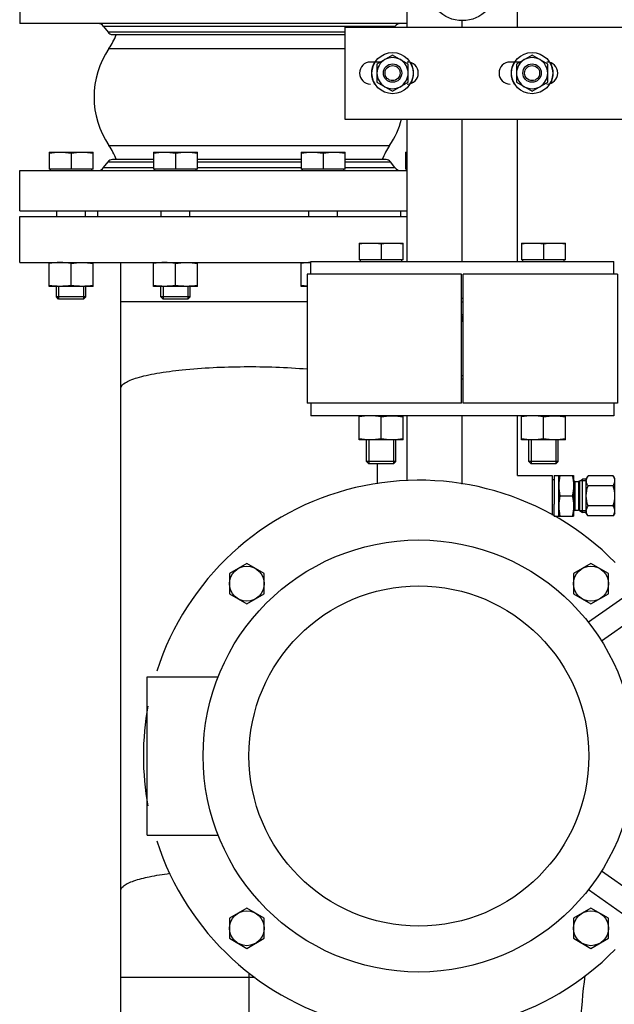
# Model space of a CAD drawing. Header units: millimetres. Extents: x 0 to 1189, y 0 to 841.
# Tile 65 of 173: x 455 to 468, y 562 to 584. Entities that reach past the tile are written whole.
import ezdxf

# ---------------------------------------------------------------- set-up
doc = ezdxf.new("R2010")
doc.units = ezdxf.units.MM
doc.header["$LTSCALE"] = 65.395
doc.linetypes.add('CENTER', pattern=[0.6, 0.375, -0.075, 0.075, -0.075])
for name, color, linetype in [('1707_125001_01_PBL112', 7, 'CONTINUOUS'), ('1907_153200_81_ABL132', 7, 'CONTINUOUS'), ('1907_153200_81_T1_PBL159', 7, 'CONTINUOUS'), ('1907_153200_82_ABL43', 7, 'CONTINUOUS'), ('1907_153200_82_T1_PBL44', 7, 'CONTINUOUS'), ('1907_843312_02_PBL73', 7, 'CONTINUOUS'), ('32007_153200_01_ABL71', 7, 'CONTINUOUS'), ('32007_153200_01_T1_PBL88', 7, 'CONTINUOUS'), ('32007_153701_01_PBL136', 7, 'CONTINUOUS'), ('6M32E_GENSET_VERROHRUNG_ABL14', 7, 'CONTINUOUS'), ('B-03-25X22-57X1_5-N6000_PBL172', 7, 'CONTINUOUS'), ('B-05-38X28-60X2_5-N6000_PBL1881', 7, 'CONTINUOUS'), ('D3870-A2-L-10_PBL105', 7, 'CONTINUOUS'), ('D3901-S10A-G3_8_PBL174', 7, 'CONTINUOUS'), ('D6796-10_PBL1883', 7, 'CONTINUOUS'), ('D6796-10_PBL1885', 7, 'CONTINUOUS'), ('D7603-A17X21_PBL175', 7, 'CONTINUOUS'), ('D931_1-M10X100_PBL1884', 7, 'CONTINUOUS'), ('D931_1-M10X100_PBL1886', 7, 'CONTINUOUS'), ('D931_1-M16X110_PBL104', 7, 'CONTINUOUS'), ('D931_1-M16X110_PBL164', 7, 'CONTINUOUS'), ('D931_1-M16X70_PBL127', 7, 'CONTINUOUS'), ('D931_1-M16X70_PBL158', 7, 'CONTINUOUS'), ('D931_1-M16X70_PBL80', 7, 'CONTINUOUS'), ('D931_1-M16X70_PBL91', 7, 'CONTINUOUS'), ('D934-M10_PBL151', 7, 'CONTINUOUS'), ('D934-M10_PBL163', 7, 'CONTINUOUS'), ('D934-M16_PBL130', 7, 'CONTINUOUS'), ('D934-M16_PBL143', 7, 'CONTINUOUS'), ('D934-M16_PBL165', 7, 'CONTINUOUS'), ('D934-M16_PBL82', 7, 'CONTINUOUS'), ('D934-M16_PBL93', 7, 'CONTINUOUS'), ('E1514-IBC_DN50PN40X2_PBL311', 7, 'CONTINUOUS'), ('E1514-IBC_DN50PN40X2_PBL312', 7, 'CONTINUOUS'), ('EN1092-1-01A-DN50-PN16-61_5_PBL133', 7, 'CONTINUOUS'), ('EN1092-1-01A-DN50-PN16-61_5_PBL134', 7, 'CONTINUOUS'), ('ERV_GS125_16_ABL68', 7, 'CONTINUOUS'), ('ERV_GS125_16_T1__PBL69', 7, 'CONTINUOUS'), ('ERV_GS125_16_T1__PBL74', 7, 'CONTINUOUS'), ('ERV_GS125_16_T2__PBL87', 7, 'CONTINUOUS'), ('GESTRA_RK_41_PN16_DN50_PBL162', 7, 'CONTINUOUS'), ('LAUTERBACH_SP_RING_2_0165_70_PBL131', 7, 'CONTINUOUS'), ('new_view_2_VBL0', 7, 'CONTINUOUS'), ('PUMPENAGGRR45_125_160_FL-Z-DB50_PBL90', 7, 'CONTINUOUS'), ('RKD3000-60_PBL144', 7, 'CONTINUOUS')]:
    doc.layers.add(name, color=color, linetype=linetype)

# ---------------------------------------------------------------- blocks, each defined once
blk = doc.blocks.new('1907_153200_82_T1_PBL44', base_point=(452.495, 590.746))
at = {"layer": '1907_153200_82_T1_PBL44', "color": 7, "linetype": 'Continuous'}
for p, q in [((463.378, 583.561), (463.378, 589.663)), ((465.778, 583.561), (465.778, 589.663)), ((463.378, 578.463), (463.378, 581.561)), ((465.778, 578.463), (465.778, 581.561))]:
    blk.add_line(p, q, dxfattribs=at)
at = {"layer": '1907_153200_82_T1_PBL44', "color": 2, "linetype": 'CENTER'}
for p, q in [((464.578, 583.561), (464.578, 583.711)), ((464.578, 578.463), (464.578, 581.561))]:
    blk.add_line(p, q, dxfattribs=at)
blk = doc.blocks.new('EN1092-1-01A-DN50-PN16-61_5_PBL134', base_point=(464.578, 578.063))
at = {"layer": 'EN1092-1-01A-DN50-PN16-61_5_PBL134', "color": 7, "linetype": 'Continuous'}
for p, q in [((461.278, 578.183), (461.278, 578.463)), ((461.278, 578.463), (467.878, 578.463)), ((467.878, 578.183), (467.878, 578.463)), ((464.559, 577.663), (464.598, 577.663))]:
    blk.add_line(p, q, dxfattribs=at)
blk = doc.blocks.new('B-05-38X28-60X2_5-N6000_PBL1881', base_point=(464.578, 584.463))
at = {"layer": 'B-05-38X28-60X2_5-N6000_PBL1881', "color": 7, "linetype": 'Continuous'}
blk.add_circle((464.578, 584.463), 0.76, dxfattribs=at)
blk = doc.blocks.new('1907_153200_82_ABL43', base_point=(453.545, 592.563))
at = {"layer": '1907_153200_82_T1_PBL44'}
blk.add_blockref('1907_153200_82_T1_PBL44', (452.495, 590.746), dxfattribs=at)
at = {"layer": 'B-05-38X28-60X2_5-N6000_PBL1881'}
blk.add_blockref('B-05-38X28-60X2_5-N6000_PBL1881', (464.578, 584.463), dxfattribs=at)
at = {"layer": 'EN1092-1-01A-DN50-PN16-61_5_PBL134'}
blk.add_blockref('EN1092-1-01A-DN50-PN16-61_5_PBL134', (464.578, 578.063), dxfattribs=at)
blk = doc.blocks.new('ERV_GS125_16_T1__PBL69', base_point=(459.158, 583.961))
at = {"layer": 'ERV_GS125_16_T1__PBL69', "color": 7, "linetype": 'Continuous'}
for p, q in [((454.938, 584.521), (454.938, 583.641)), ((463.378, 584.521), (454.938, 584.521)), ((463.378, 583.641), (454.938, 583.641)), ((456.766, 583.577), (456.862, 583.449)), ((463.11, 583.577), (463.098, 583.561)), ((456.958, 583.401), (462.018, 583.401))]:
    blk.add_line(p, q, dxfattribs=at)
at = {"layer": 'ERV_GS125_16_T1__PBL69', "color": 9, "linetype": 'Continuous'}
for p, q in [((463.11, 583.577), (456.766, 583.577)), ((462.018, 583.449), (456.862, 583.449))]:
    blk.add_line(p, q, dxfattribs=at)
at = {"layer": 'ERV_GS125_16_T1__PBL69', "color": 7, "linetype": 'Continuous'}
for centre, radius, start, end in [((456.638, 583.481), 0.16, 36.8699, 90), ((463.238, 583.481), 0.16, 90, 143.1301), ((456.958, 583.521), 0.12, 216.8699, 270)]:
    blk.add_arc(centre, radius, start, end, dxfattribs=at)
blk = doc.blocks.new('ERV_GS125_16_T1__PBL74', base_point=(459.158, 580.121))
at = {"layer": 'ERV_GS125_16_T1__PBL74', "color": 7, "linetype": 'Continuous'}
for p, q in [((456.766, 580.505), (456.862, 580.633)), ((457.851, 580.681), (456.958, 580.681)), ((461.065, 580.681), (458.811, 580.681)), ((462.918, 580.681), (462.025, 580.681)), ((463.11, 580.505), (463.014, 580.633)), ((454.938, 579.561), (454.938, 580.441)), ((454.938, 580.441), (463.378, 580.441)), ((454.938, 579.561), (463.378, 579.561))]:
    blk.add_line(p, q, dxfattribs=at)
at = {"layer": 'ERV_GS125_16_T1__PBL74', "color": 9, "linetype": 'Continuous'}
for p, q in [((456.862, 580.633), (457.851, 580.633)), ((458.811, 580.633), (461.065, 580.633)), ((462.025, 580.633), (463.014, 580.633)), ((456.766, 580.505), (457.851, 580.505)), ((458.811, 580.505), (461.065, 580.505)), ((462.025, 580.505), (463.11, 580.505))]:
    blk.add_line(p, q, dxfattribs=at)
at = {"layer": 'ERV_GS125_16_T1__PBL74', "color": 7, "linetype": 'Continuous'}
for centre, radius, start, end in [((456.958, 580.561), 0.12, 90, 143.1301), ((462.918, 580.561), 0.12, 36.8699, 90), ((456.638, 580.601), 0.16, 270, 323.1301), ((463.238, 580.601), 0.16, 216.8699, 270)]:
    blk.add_arc(centre, radius, start, end, dxfattribs=at)
blk = doc.blocks.new('ERV_GS125_16_T2__PBL87', base_point=(459.978, 581.418))
at = {"layer": 'ERV_GS125_16_T2__PBL87', "color": 9, "linetype": 'Continuous'}
for p, q in [((456.882, 583.096), (462.018, 583.096)), ((456.882, 580.985), (462.994, 580.985))]:
    blk.add_line(p, q, dxfattribs=at)
at = {"layer": 'ERV_GS125_16_T2__PBL87', "color": 7, "linetype": 'Continuous'}
for p, q in [((456.638, 579.441), (456.638, 579.561)), ((463.238, 579.441), (463.238, 579.561))]:
    blk.add_line(p, q, dxfattribs=at)
for centre, radius, start, end in [((455.558, 583.994), 1.6, 325.8516, 337.9959), ((458.438, 582.041), 1.88, 145.8516, 214.1484), ((461.438, 582.041), 1.88, 325.8516, 345.1525), ((455.558, 580.087), 1.6, 22.0041, 34.1484), ((464.318, 580.087), 1.6, 145.8516, 157.9959)]:
    blk.add_arc(centre, radius, start, end, dxfattribs=at)
blk = doc.blocks.new('ERV_GS125_16_ABL68', base_point=(459.158, 581.981))
at = {"layer": 'ERV_GS125_16_T1__PBL69'}
blk.add_blockref('ERV_GS125_16_T1__PBL69', (459.158, 583.961), dxfattribs=at)
at = {"layer": 'ERV_GS125_16_T1__PBL74'}
blk.add_blockref('ERV_GS125_16_T1__PBL74', (459.158, 580.121), dxfattribs=at)
at = {"layer": 'ERV_GS125_16_T2__PBL87'}
blk.add_blockref('ERV_GS125_16_T2__PBL87', (459.978, 581.418), dxfattribs=at)
blk = doc.blocks.new('1907_843312_02_PBL73', base_point=(459.158, 578.941))
at = {"layer": '1907_843312_02_PBL73', "color": 7, "linetype": 'Continuous'}
for p, q in [((454.938, 578.441), (454.938, 579.441)), ((454.938, 579.441), (463.378, 579.441)), ((454.938, 578.441), (461.278, 578.441))]:
    blk.add_line(p, q, dxfattribs=at)
blk = doc.blocks.new('32007_153200_01_T1_PBL88', base_point=(459.938, 563.881))
at = {"layer": '32007_153200_01_T1_PBL88', "color": 7, "linetype": 'Continuous'}
for p, q in [((457.144, 559.961), (457.144, 578.441)), ((462.732, 573.627), (462.732, 574.063))]:
    blk.add_line(p, q, dxfattribs=at)
at = {"layer": '32007_153200_01_T1_PBL88', "color": 9, "linetype": 'Continuous'}
for p, q in [((457.144, 577.593), (461.198, 577.593)), ((457.144, 562.888), (460.063, 562.888))]:
    blk.add_line(p, q, dxfattribs=at)
at = {"layer": '32007_153200_01_T1_PBL88', "color": 2, "linetype": 'CENTER'}
blk.add_line((459.938, 559.961), (459.938, 562.976), dxfattribs=at)
at = {"layer": '32007_153200_01_T1_PBL88', "color": 9, "linetype": 'Continuous'}
for points, knots in [([(457.144, 575.702), (457.144, 575.752), (457.228, 575.826), (457.355, 575.885), (457.511, 575.939), (457.703, 575.988), (458.028, 576.052), (458.737, 576.143), (459.833, 576.192), (460.743, 576.163), (461.201, 576.124)], [0, 0, 0, 0, 0.035976, 0.06612, 0.105304, 0.15333, 0.209651, 0.343909, 0.668552, 1, 1, 1, 1]), ([(457.144, 564.779), (457.144, 564.822), (457.207, 564.887), (457.31, 564.942), (457.491, 565.014), (457.793, 565.088), (458.057, 565.13), (458.207, 565.15)], [0, 0, 0, 0, 0.109669, 0.197143, 0.309824, 0.609754, 1, 1, 1, 1])]:
    blk.add_open_spline(points, degree=3, knots=knots, dxfattribs=at)
blk = doc.blocks.new('32007_153200_01_ABL71', base_point=(459.158, 563.941))
at = {"layer": '1907_843312_02_PBL73'}
blk.add_blockref('1907_843312_02_PBL73', (459.158, 578.941), dxfattribs=at)
at = {"layer": '32007_153200_01_T1_PBL88'}
blk.add_blockref('32007_153200_01_T1_PBL88', (459.938, 563.881), dxfattribs=at)
blk = doc.blocks.new('D931_1-M16X70_PBL80', base_point=(456.058, 579.241))
at = {"layer": 'D931_1-M16X70_PBL80', "color": 7, "linetype": 'Continuous'}
for p, q in [((455.578, 580.841), (455.578, 580.473)), ((455.578, 580.841), (456.537, 580.841)), ((455.578, 580.841), (455.578, 580.841)), ((456.058, 580.821), (456.058, 580.473)), ((456.538, 580.841), (456.537, 580.841)), ((456.538, 580.473), (456.538, 580.841)), ((456.538, 580.473), (455.578, 580.473)), ((455.608, 580.441), (455.608, 580.473)), ((456.508, 580.441), (456.508, 580.473)), ((455.746, 579.441), (455.746, 579.561)), ((456.37, 579.441), (456.37, 579.561)), ((455.738, 577.69), (455.738, 577.921)), ((456.378, 577.69), (456.378, 577.921)), ((455.787, 577.641), (455.738, 577.69)), ((456.378, 577.69), (455.738, 577.69)), ((456.329, 577.641), (455.787, 577.641)), ((456.329, 577.641), (456.378, 577.69))]:
    blk.add_line(p, q, dxfattribs=at)
at = {"layer": 'D931_1-M16X70_PBL80', "color": 2, "linetype": 'Continuous'}
for p, q in [((455.787, 577.921), (455.787, 577.641)), ((456.329, 577.921), (456.329, 577.641))]:
    blk.add_line(p, q, dxfattribs=at)
at = {"layer": 'D931_1-M16X70_PBL80', "color": 7, "linetype": 'Continuous'}
for points in [[(455.578, 580.821), (455.657, 580.833), (455.818, 580.848), (455.979, 580.833), (456.058, 580.821)], [(456.058, 580.821), (456.137, 580.833), (456.298, 580.848), (456.459, 580.833), (456.538, 580.821)]]:
    blk.add_open_spline(points, degree=3, dxfattribs=at)
blk = doc.blocks.new('D934-M16_PBL82', base_point=(456.058, 578.181))
at = {"layer": 'D934-M16_PBL82', "color": 7, "linetype": 'Continuous'}
for p, q in [((455.578, 577.921), (455.578, 578.441)), ((456.538, 577.921), (456.538, 578.441)), ((456.058, 577.941), (456.058, 578.421)), ((455.578, 577.921), (455.578, 577.921)), ((456.537, 577.921), (455.578, 577.921)), ((456.538, 577.921), (456.537, 577.921))]:
    blk.add_line(p, q, dxfattribs=at)
for points in [[(456.058, 578.421), (455.979, 578.433), (455.818, 578.448), (455.657, 578.433), (455.578, 578.421)], [(456.058, 578.421), (456.137, 578.433), (456.298, 578.448), (456.459, 578.433), (456.538, 578.421)], [(456.058, 577.941), (455.979, 577.928), (455.818, 577.913), (455.657, 577.928), (455.578, 577.941)], [(456.538, 577.941), (456.459, 577.928), (456.298, 577.913), (456.137, 577.928), (456.058, 577.941)]]:
    blk.add_open_spline(points, degree=3, dxfattribs=at)
blk = doc.blocks.new('PUMPENAGGRR45_125_160_FL-Z-DB50_PBL90', base_point=(463.632, 567.203))
at = {"layer": 'PUMPENAGGRR45_125_160_FL-Z-DB50_PBL90', "color": 7, "linetype": 'Continuous'}
for p, q in [((468.312, 572.703), (468.312, 571.303)), ((468.912, 572.703), (468.312, 572.703)), ((459.885, 571.89), (459.505, 571.67)), ((460.265, 571.67), (459.885, 571.89)), ((467.38, 571.89), (467, 571.67)), ((467.76, 571.67), (467.38, 571.89)), ((459.505, 571.67), (459.505, 571.232)), ((460.265, 571.232), (460.265, 571.67)), ((467, 571.67), (467, 571.232)), ((467.76, 571.232), (467.76, 571.67)), ((459.505, 571.232), (459.885, 571.012)), ((459.885, 571.012), (460.265, 571.232)), ((467, 571.232), (467.38, 571.012)), ((468.312, 571.303), (467.324, 570.612)), ((467.38, 571.012), (467.76, 571.232)), ((467.608, 570.21), (468.312, 570.703)), ((468.312, 570.703), (468.912, 570.703)), ((457.712, 565.983), (457.712, 569.423)), ((457.712, 569.423), (459.258, 569.423)), ((457.712, 565.983), (459.258, 565.983)), ((468.312, 564.703), (467.608, 565.197)), ((467.324, 564.795), (468.312, 564.103)), ((468.312, 564.703), (468.912, 564.703)), ((459.885, 564.394), (459.505, 564.175)), ((460.265, 564.175), (459.885, 564.394)), ((467.38, 564.394), (467, 564.175)), ((467.76, 564.175), (467.38, 564.394)), ((459.505, 564.175), (459.505, 563.736)), ((460.265, 563.736), (460.265, 564.175)), ((467, 564.175), (467, 563.736)), ((467.76, 563.736), (467.76, 564.175)), ((468.312, 562.703), (468.312, 564.103)), ((459.505, 563.736), (459.885, 563.517)), ((459.885, 563.517), (460.265, 563.736)), ((467, 563.736), (467.38, 563.517)), ((467.38, 563.517), (467.76, 563.736)), ((468.912, 562.703), (468.312, 562.703))]:
    blk.add_line(p, q, dxfattribs=at)
for centre, radius in [((463.632, 567.703), 4.7), ((459.885, 571.451), 0.38), ((467.38, 571.451), 0.38), ((463.632, 567.703), 3.7), ((459.885, 563.956), 0.38), ((467.38, 563.956), 0.38)]:
    blk.add_circle(centre, radius, dxfattribs=at)
for start, end in [(44.6083, 162.0522), (39.576, 41.0653), (169.5565, 190.4429), (197.9475, 315.3919), (328.9162, 330.6882), (318.9349, 320.4243)]:
    blk.add_arc((463.632, 567.703), 6, start, end, dxfattribs=at)
blk = doc.blocks.new('D931_1-M16X70_PBL91', base_point=(458.331, 579.241))
at = {"layer": 'D931_1-M16X70_PBL91', "color": 7, "linetype": 'Continuous'}
for p, q in [((457.851, 580.841), (457.851, 580.473)), ((457.851, 580.841), (458.81, 580.841)), ((457.851, 580.841), (457.851, 580.841)), ((458.331, 580.821), (458.331, 580.473)), ((458.811, 580.841), (458.81, 580.841)), ((458.811, 580.473), (458.811, 580.841)), ((458.811, 580.473), (457.851, 580.473)), ((457.881, 580.441), (457.881, 580.473)), ((458.781, 580.441), (458.781, 580.473)), ((458.019, 579.441), (458.019, 579.561)), ((458.643, 579.441), (458.643, 579.561)), ((458.011, 577.69), (458.011, 577.921)), ((458.651, 577.69), (458.651, 577.921)), ((458.06, 577.641), (458.011, 577.69)), ((458.651, 577.69), (458.011, 577.69)), ((458.602, 577.641), (458.06, 577.641)), ((458.602, 577.641), (458.651, 577.69))]:
    blk.add_line(p, q, dxfattribs=at)
at = {"layer": 'D931_1-M16X70_PBL91', "color": 2, "linetype": 'Continuous'}
for p, q in [((458.06, 577.921), (458.06, 577.641)), ((458.602, 577.921), (458.602, 577.641))]:
    blk.add_line(p, q, dxfattribs=at)
at = {"layer": 'D931_1-M16X70_PBL91', "color": 7, "linetype": 'Continuous'}
for points in [[(457.851, 580.821), (457.93, 580.833), (458.091, 580.848), (458.252, 580.833), (458.331, 580.821)], [(458.331, 580.821), (458.41, 580.833), (458.571, 580.848), (458.732, 580.833), (458.811, 580.821)]]:
    blk.add_open_spline(points, degree=3, dxfattribs=at)
blk = doc.blocks.new('D934-M16_PBL93', base_point=(458.331, 578.181))
at = {"layer": 'D934-M16_PBL93', "color": 7, "linetype": 'Continuous'}
for p, q in [((457.851, 577.921), (457.851, 578.441)), ((458.811, 577.921), (458.811, 578.441)), ((458.331, 577.941), (458.331, 578.421)), ((457.851, 577.921), (457.851, 577.921)), ((458.81, 577.921), (457.851, 577.921)), ((458.811, 577.921), (458.81, 577.921))]:
    blk.add_line(p, q, dxfattribs=at)
for points in [[(458.331, 578.421), (458.252, 578.433), (458.091, 578.448), (457.93, 578.433), (457.851, 578.421)], [(458.331, 578.421), (458.41, 578.433), (458.571, 578.448), (458.732, 578.433), (458.811, 578.421)], [(458.331, 577.941), (458.252, 577.928), (458.091, 577.913), (457.93, 577.928), (457.851, 577.941)], [(458.811, 577.941), (458.732, 577.928), (458.571, 577.913), (458.41, 577.928), (458.331, 577.941)]]:
    blk.add_open_spline(points, degree=3, dxfattribs=at)
blk = doc.blocks.new('D931_1-M16X110_PBL104', base_point=(462.81, 576.463))
at = {"layer": 'D931_1-M16X110_PBL104', "color": 7, "linetype": 'Continuous'}
for p, q in [((462.33, 578.863), (462.33, 578.495)), ((462.33, 578.863), (463.29, 578.863)), ((463.29, 578.495), (463.29, 578.863)), ((462.81, 578.843), (462.81, 578.495)), ((463.29, 578.495), (462.33, 578.495)), ((462.36, 578.463), (462.36, 578.495)), ((463.26, 578.463), (463.26, 578.495)), ((462.49, 574.112), (462.49, 574.583)), ((463.13, 574.112), (463.13, 574.583)), ((462.54, 574.063), (462.49, 574.112)), ((463.13, 574.112), (462.49, 574.112)), ((463.081, 574.063), (462.54, 574.063)), ((463.081, 574.063), (463.13, 574.112))]:
    blk.add_line(p, q, dxfattribs=at)
at = {"layer": 'D931_1-M16X110_PBL104', "color": 2, "linetype": 'Continuous'}
for p, q in [((462.54, 574.583), (462.54, 574.063)), ((463.081, 574.583), (463.081, 574.063))]:
    blk.add_line(p, q, dxfattribs=at)
at = {"layer": 'D931_1-M16X110_PBL104', "color": 7, "linetype": 'Continuous'}
for points in [[(462.33, 578.843), (462.41, 578.856), (462.49, 578.863), (462.57, 578.863)], [(462.57, 578.863), (462.651, 578.863), (462.731, 578.856), (462.81, 578.843)], [(462.81, 578.843), (462.89, 578.856), (462.97, 578.863), (463.05, 578.863)], [(463.05, 578.863), (463.131, 578.863), (463.211, 578.856), (463.29, 578.843)]]:
    blk.add_open_spline(points, degree=3, dxfattribs=at)
blk = doc.blocks.new('D3870-A2-L-10_PBL105', base_point=(467.588, 573.363))
at = {"layer": 'D3870-A2-L-10_PBL105', "color": 7, "linetype": 'Continuous'}
for p, q in [((467.315, 573.802), (467.278, 573.743)), ((467.278, 572.983), (467.278, 573.743)), ((467.864, 573.802), (467.315, 573.802)), ((467.898, 573.743), (467.864, 573.802)), ((467.898, 572.983), (467.898, 573.743)), ((467.864, 573.583), (467.315, 573.583)), ((467.864, 573.144), (467.315, 573.144)), ((467.315, 572.925), (467.278, 572.983)), ((467.864, 572.925), (467.315, 572.925)), ((467.898, 572.983), (467.864, 572.925))]:
    blk.add_line(p, q, dxfattribs=at)
for points, knots in [([(467.278, 573.692), (467.278, 573.702), (467.282, 573.741), (467.299, 573.777), (467.315, 573.802)], [0, 0, 0, 0, 0.239943, 1, 1, 1, 1]), ([(467.898, 573.692), (467.898, 573.702), (467.895, 573.74), (467.879, 573.777), (467.864, 573.802)], [0, 0, 0, 0, 0.241275, 1, 1, 1, 1]), ([(467.315, 573.583), (467.31, 573.591), (467.29, 573.625), (467.278, 573.664), (467.278, 573.692)], [0, 0, 0, 0, 0.264854, 1, 1, 1, 1]), ([(467.864, 573.583), (467.869, 573.592), (467.887, 573.625), (467.898, 573.664), (467.898, 573.692)], [0, 0, 0, 0, 0.263017, 1, 1, 1, 1]), ([(467.278, 573.034), (467.278, 573.044), (467.282, 573.083), (467.299, 573.119), (467.315, 573.144)], [0, 0, 0, 0, 0.239943, 1, 1, 1, 1]), ([(467.898, 573.034), (467.898, 573.044), (467.895, 573.082), (467.879, 573.119), (467.864, 573.144)], [0, 0, 0, 0, 0.241275, 1, 1, 1, 1]), ([(467.315, 572.925), (467.31, 572.933), (467.29, 572.967), (467.278, 573.006), (467.278, 573.034)], [0, 0, 0, 0, 0.264854, 1, 1, 1, 1]), ([(467.864, 572.925), (467.869, 572.933), (467.887, 572.967), (467.898, 573.006), (467.898, 573.034)], [0, 0, 0, 0, 0.263017, 1, 1, 1, 1])]:
    blk.add_open_spline(points, degree=3, knots=knots, dxfattribs=at)
for points in [[(467.278, 573.363), (467.278, 573.438), (467.293, 573.512), (467.315, 573.583)], [(467.898, 573.363), (467.898, 573.437), (467.885, 573.512), (467.864, 573.583)], [(467.315, 573.144), (467.293, 573.215), (467.278, 573.289), (467.278, 573.363)], [(467.864, 573.144), (467.885, 573.215), (467.898, 573.289), (467.898, 573.363)]]:
    blk.add_open_spline(points, degree=3, dxfattribs=at)
blk = doc.blocks.new('1707_125001_01_PBL112', base_point=(468.658, 561.604))
at = {"layer": '1707_125001_01_PBL112', "color": 9, "linetype": 'Continuous'}
for p, q in [((469.818, 560.441), (469.818, 562.521)), ((467.147, 561.798), (467.144, 561.798)), ((469.129, 561.841), (469.105, 561.841)), ((470.531, 561.841), (470.507, 561.841)), ((467.026, 561.343), (467.078, 561.49)), ((467.078, 561.49), (467.074, 561.49)), ((469.095, 560.89), (469.118, 561.428)), ((469.144, 561.428), (469.118, 561.428)), ((470.518, 561.428), (470.492, 561.428)), ((470.541, 560.89), (470.518, 561.428)), ((468.277, 560.281), (471.218, 560.281))]:
    blk.add_line(p, q, dxfattribs=at)
at = {"layer": '1707_125001_01_PBL112', "color": 7, "linetype": 'Continuous'}
blk.add_line((468.277, 560.441), (471.218, 560.441), dxfattribs=at)
at = {"layer": '1707_125001_01_PBL112', "color": 9, "linetype": 'Continuous'}
for centre, radius, start, end in [((561.736, 561.04), 92.61, 179.08398, 179.50449), ((377.986, 561.042), 92.525, 0.49513, 0.91602), ((465.86, 561.927), 1.29, 340.2156, 354.261), ((465.862, 561.925), 1.292, 340.3412, 354.3955), ((461.166, 561.383), 7.952, 0.3263, 3.304), ((469.832, 465.58), 96.263, 90.00848, 90.41853), ((460.797, 561.33), 8.348, 0.6732, 3.5139), ((469.804, 465.733), 96.111, 89.5811, 89.9918), ((478.839, 561.329), 8.348, 176.4854, 179.3262), ((478.47, 561.383), 7.952, 176.696, 179.6738), ((477.713, 663.194), 102.261, 263.47753, 263.61454), ((470.963, 601.382), 40.08, 264.2494, 264.4319), ((469.82, 661.292), 99.867, 269.6123, 269.99889), ((469.816, 661.395), 99.97, 270.00134, 270.38752), ((469.501, 653.466), 92.043, 270.63282, 271.06879), ((469.865, 612.926), 52.042, 269.1528, 269.9487), ((469.772, 612.92), 52.036, 270.0512, 270.8472)]:
    blk.add_arc(centre, radius, start, end, dxfattribs=at)
blk.add_open_spline([(467.144, 561.798), (467.174, 562.175), (467.207, 562.552), (467.251, 562.928)], degree=3, dxfattribs=at)
for points, knots in [([(467.144, 561.798), (467.042, 561.788), (466.694, 561.752), (466.346, 561.711), (466.099, 561.683)], [0, 0, 0, 0, 0.290473, 1, 1, 1, 1]), ([(469.105, 561.841), (468.74, 561.838), (468.088, 561.828), (467.434, 561.824), (467.147, 561.798)], [0, 0, 0, 0, 0.559123, 1, 1, 1, 1]), ([(471.218, 561.833), (471.162, 561.834), (470.933, 561.836), (470.704, 561.839), (470.531, 561.841)], [0, 0, 0, 0, 0.243839, 1, 1, 1, 1]), ([(469.118, 561.428), (468.744, 561.431), (468.064, 561.444), (467.382, 561.461), (467.078, 561.49)], [0, 0, 0, 0, 0.550671, 1, 1, 1, 1]), ([(468.155, 560.883), (468.231, 560.885), (468.545, 560.893), (468.858, 560.893), (469.095, 560.89)], [0, 0, 0, 0, 0.243599, 1, 1, 1, 1]), ([(469.029, 560.441), (469.034, 560.441), (469.046, 560.453), (469.061, 560.496), (469.079, 560.586), (469.091, 560.725), (469.095, 560.832), (469.095, 560.89)], [0, 0, 0, 0, 0.032728, 0.093153, 0.306501, 0.62282, 1, 1, 1, 1]), ([(470.541, 560.89), (470.598, 560.89), (470.824, 560.893), (471.05, 560.892), (471.219, 560.889)], [0, 0, 0, 0, 0.25343, 1, 1, 1, 1]), ([(470.608, 560.441), (470.603, 560.441), (470.591, 560.453), (470.575, 560.496), (470.558, 560.586), (470.545, 560.725), (470.542, 560.832), (470.541, 560.89)], [0, 0, 0, 0, 0.032729, 0.093154, 0.306502, 0.622821, 1, 1, 1, 1])]:
    blk.add_open_spline(points, degree=3, knots=knots, dxfattribs=at)
at = {"layer": '1707_125001_01_PBL112', "color": 7, "linetype": 'Continuous'}
blk.add_open_spline([(468.278, 560.453), (468.283, 560.451), (468.296, 560.446), (468.309, 560.441), (468.319, 560.441)], degree=3, knots=[0, 0, 0, 0, 0.3152, 1, 1, 1, 1], dxfattribs=at)
blk = doc.blocks.new('D931_1-M16X70_PBL127', base_point=(461.545, 580.141))
at = {"layer": 'D931_1-M16X70_PBL127', "color": 7, "linetype": 'Continuous'}
for p, q in [((461.065, 580.841), (461.065, 580.473)), ((461.065, 580.841), (461.066, 580.841)), ((461.066, 580.841), (462.025, 580.841)), ((461.545, 580.821), (461.545, 580.473)), ((462.025, 580.473), (462.025, 580.841)), ((462.025, 580.841), (462.025, 580.841)), ((462.025, 580.473), (461.065, 580.473)), ((461.095, 580.441), (461.095, 580.473)), ((461.995, 580.441), (461.995, 580.473)), ((461.233, 579.441), (461.233, 579.561)), ((461.857, 579.441), (461.857, 579.561))]:
    blk.add_line(p, q, dxfattribs=at)
for points in [[(461.065, 580.821), (461.145, 580.833), (461.305, 580.848), (461.466, 580.833), (461.545, 580.821)], [(461.545, 580.821), (461.625, 580.833), (461.785, 580.848), (461.946, 580.833), (462.025, 580.821)]]:
    blk.add_open_spline(points, degree=3, dxfattribs=at)
blk = doc.blocks.new('D934-M16_PBL130', base_point=(461.172, 578.181))
at = {"layer": 'D934-M16_PBL130', "color": 7, "linetype": 'Continuous'}
for p, q in [((461.065, 577.921), (461.065, 578.441)), ((461.065, 577.921), (461.066, 577.921)), ((461.198, 577.921), (461.066, 577.921))]:
    blk.add_line(p, q, dxfattribs=at)
for points in [[(461.278, 578.44), (461.207, 578.439), (461.136, 578.432), (461.065, 578.421)], [(461.198, 577.925), (461.154, 577.929), (461.11, 577.934), (461.065, 577.941)]]:
    blk.add_open_spline(points, degree=3, dxfattribs=at)
blk = doc.blocks.new('LAUTERBACH_SP_RING_2_0165_70_PBL131', base_point=(464.578, 576.783))
at = {"layer": 'LAUTERBACH_SP_RING_2_0165_70_PBL131', "color": 7, "linetype": 'Continuous'}
for p, q in [((461.198, 578.183), (461.198, 575.383)), ((464.558, 578.183), (461.198, 578.183)), ((464.558, 575.383), (464.558, 578.183)), ((464.559, 575.383), (464.559, 578.183)), ((464.598, 575.383), (464.598, 578.183)), ((464.598, 575.383), (464.598, 578.183)), ((467.958, 578.183), (464.598, 578.183)), ((467.958, 578.183), (467.958, 575.383)), ((464.558, 575.383), (461.198, 575.383)), ((467.958, 575.383), (464.598, 575.383))]:
    blk.add_line(p, q, dxfattribs=at)
blk = doc.blocks.new('EN1092-1-01A-DN50-PN16-61_5_PBL133', base_point=(464.578, 575.503))
at = {"layer": 'EN1092-1-01A-DN50-PN16-61_5_PBL133', "color": 7, "linetype": 'Continuous'}
for p, q in [((464.598, 575.903), (464.559, 575.903)), ((461.278, 575.383), (461.278, 575.103)), ((467.878, 575.383), (467.878, 575.103)), ((467.878, 575.103), (461.278, 575.103))]:
    blk.add_line(p, q, dxfattribs=at)
blk = doc.blocks.new('1907_153200_81_T1_PBL159', base_point=(464.578, 574.361))
at = {"layer": '1907_153200_81_T1_PBL159', "color": 7, "linetype": 'Continuous'}
for p, q in [((463.378, 573.689), (463.378, 575.103)), ((465.778, 573.803), (465.778, 575.103))]:
    blk.add_line(p, q, dxfattribs=at)
at = {"layer": '1907_153200_81_T1_PBL159', "color": 2, "linetype": 'CENTER'}
blk.add_line((464.578, 573.619), (464.578, 575.103), dxfattribs=at)
blk = doc.blocks.new('B-03-25X22-57X1_5-N6000_PBL172', base_point=(466.158, 573.373))
at = {"layer": 'B-03-25X22-57X1_5-N6000_PBL172', "color": 7, "linetype": 'Continuous'}
for p, q in [((465.778, 573.803), (466.538, 573.803)), ((466.538, 573.803), (466.538, 572.943))]:
    blk.add_line(p, q, dxfattribs=at)
blk = doc.blocks.new('1907_153200_81_ABL132', base_point=(464.578, 574.423))
at = {"layer": '1907_153200_81_T1_PBL159'}
blk.add_blockref('1907_153200_81_T1_PBL159', (464.578, 574.361), dxfattribs=at)
at = {"layer": 'B-03-25X22-57X1_5-N6000_PBL172'}
blk.add_blockref('B-03-25X22-57X1_5-N6000_PBL172', (466.158, 573.373), dxfattribs=at)
at = {"layer": 'EN1092-1-01A-DN50-PN16-61_5_PBL133'}
blk.add_blockref('EN1092-1-01A-DN50-PN16-61_5_PBL133', (464.578, 575.503), dxfattribs=at)
blk = doc.blocks.new('32007_153701_01_PBL136', base_point=(466.618, 582.561))
at = {"layer": '32007_153701_01_PBL136', "color": 7, "linetype": 'Continuous'}
for p, q in [((462.018, 583.561), (462.018, 581.561)), ((462.018, 583.561), (471.218, 583.561)), ((470.818, 583.561), (470.818, 581.561)), ((462.794, 582.801), (462.578, 582.801)), ((465.834, 582.801), (465.618, 582.801)), ((462.018, 581.561), (471.218, 581.561))]:
    blk.add_line(p, q, dxfattribs=at)
at = {"layer": '32007_153701_01_PBL136', "color": 9, "linetype": 'Continuous'}
for p, q in [((470.418, 583.561), (470.418, 583.041)), ((470.418, 582.081), (470.418, 581.561))]:
    blk.add_line(p, q, dxfattribs=at)
at = {"layer": '32007_153701_01_PBL136', "color": 7, "linetype": 'Continuous'}
for centre, start, end in [((462.578, 582.561), 90, 270), ((463.378, 582.561), 270, 90), ((465.618, 582.561), 90, 270), ((466.418, 582.561), 270, 90)]:
    blk.add_arc(centre, 0.24, start, end, dxfattribs=at)
blk = doc.blocks.new('D934-M16_PBL143', base_point=(462.81, 574.843))
at = {"layer": 'D934-M16_PBL143', "color": 7, "linetype": 'Continuous'}
for p, q in [((462.33, 574.584), (462.33, 575.103)), ((462.81, 574.603), (462.81, 575.083)), ((463.29, 574.584), (463.29, 575.103)), ((462.33, 574.584), (462.331, 574.583)), ((463.29, 574.583), (462.331, 574.583)), ((463.29, 574.584), (463.29, 574.583))]:
    blk.add_line(p, q, dxfattribs=at)
for points in [[(462.81, 575.083), (462.731, 575.096), (462.57, 575.111), (462.41, 575.096), (462.33, 575.083)], [(462.81, 575.083), (462.89, 575.096), (463.05, 575.111), (463.211, 575.096), (463.29, 575.083)], [(462.81, 574.603), (462.731, 574.591), (462.57, 574.576), (462.41, 574.591), (462.33, 574.603)], [(463.29, 574.603), (463.211, 574.591), (463.05, 574.576), (462.89, 574.591), (462.81, 574.603)]]:
    blk.add_open_spline(points, degree=3, dxfattribs=at)
blk = doc.blocks.new('RKD3000-60_PBL144', base_point=(462.658, 582.331))
at = {"layer": 'RKD3000-60_PBL144', "color": 7, "linetype": 'Continuous'}
blk.add_line((462.658, 582.342), (462.658, 582.321), dxfattribs=at)
blk = doc.blocks.new('D934-M10_PBL151', base_point=(463.058, 582.561))
at = {"layer": 'D934-M10_PBL151', "color": 7, "linetype": 'Continuous'}
for p, q in [((463.058, 582.953), (462.718, 582.757)), ((463.398, 582.757), (463.058, 582.953)), ((462.718, 582.757), (462.718, 582.364)), ((463.398, 582.364), (463.398, 582.757)), ((462.718, 582.364), (463.058, 582.168)), ((463.058, 582.168), (463.398, 582.364))]:
    blk.add_line(p, q, dxfattribs=at)
for points in [[(462.888, 582.855), (462.837, 582.826), (462.75, 582.738), (462.718, 582.619), (462.718, 582.561)], [(463.228, 582.855), (463.177, 582.884), (463.058, 582.916), (462.939, 582.884), (462.888, 582.855)], [(463.398, 582.561), (463.398, 582.619), (463.366, 582.738), (463.279, 582.826), (463.228, 582.855)], [(462.718, 582.561), (462.718, 582.502), (462.75, 582.383), (462.837, 582.296), (462.888, 582.266)], [(463.228, 582.266), (463.279, 582.296), (463.366, 582.383), (463.398, 582.502), (463.398, 582.561)], [(462.888, 582.266), (462.939, 582.237), (463.058, 582.205), (463.177, 582.237), (463.228, 582.266)]]:
    blk.add_open_spline(points, degree=3, dxfattribs=at)
blk = doc.blocks.new('D931_1-M16X70_PBL158', base_point=(463.358, 580.641))
at = {"layer": 'D931_1-M16X70_PBL158', "color": 7, "linetype": 'Continuous'}
for p, q in [((463.339, 580.841), (463.339, 580.473)), ((463.339, 580.841), (463.378, 580.841)), ((463.339, 580.841), (463.339, 580.841)), ((463.378, 580.473), (463.339, 580.473)), ((463.369, 580.441), (463.369, 580.473))]:
    blk.add_line(p, q, dxfattribs=at)
blk.add_arc((463.646, 578.836), 2.008, 97.6625, 98.8062, dxfattribs=at)
blk = doc.blocks.new('GESTRA_RK_41_PN16_DN50_PBL162', base_point=(464.578, 577.233))
at = {"layer": 'GESTRA_RK_41_PN16_DN50_PBL162', "color": 9, "linetype": 'Continuous'}
for p, q in [((464.598, 577.303), (464.559, 577.303)), ((464.578, 577.163), (464.578, 577.263))]:
    blk.add_line(p, q, dxfattribs=at)
at = {"layer": 'GESTRA_RK_41_PN16_DN50_PBL162', "color": 7, "linetype": 'Continuous'}
for p, q in [((464.598, 577.263), (464.559, 577.263)), ((464.559, 577.163), (464.598, 577.163))]:
    blk.add_line(p, q, dxfattribs=at)
blk = doc.blocks.new('D934-M10_PBL163', base_point=(466.098, 582.561))
at = {"layer": 'D934-M10_PBL163', "color": 7, "linetype": 'Continuous'}
for p, q in [((466.098, 582.953), (465.758, 582.757)), ((466.438, 582.757), (466.098, 582.953)), ((465.758, 582.757), (465.758, 582.364)), ((466.438, 582.364), (466.438, 582.757)), ((465.758, 582.364), (466.098, 582.168)), ((466.098, 582.168), (466.438, 582.364))]:
    blk.add_line(p, q, dxfattribs=at)
for points in [[(465.928, 582.855), (465.877, 582.826), (465.79, 582.738), (465.758, 582.619), (465.758, 582.561)], [(466.268, 582.855), (466.217, 582.884), (466.098, 582.916), (465.979, 582.884), (465.928, 582.855)], [(466.438, 582.561), (466.438, 582.619), (466.406, 582.738), (466.319, 582.826), (466.268, 582.855)], [(465.758, 582.561), (465.758, 582.502), (465.79, 582.383), (465.877, 582.296), (465.928, 582.266)], [(466.268, 582.266), (466.319, 582.296), (466.406, 582.383), (466.438, 582.502), (466.438, 582.561)], [(465.928, 582.266), (465.979, 582.237), (466.098, 582.205), (466.217, 582.237), (466.268, 582.266)]]:
    blk.add_open_spline(points, degree=3, dxfattribs=at)
blk = doc.blocks.new('D931_1-M16X110_PBL164', base_point=(466.346, 576.463))
at = {"layer": 'D931_1-M16X110_PBL164', "color": 7, "linetype": 'Continuous'}
for p, q in [((465.866, 578.863), (465.866, 578.495)), ((465.866, 578.863), (466.826, 578.863)), ((466.826, 578.495), (466.826, 578.863)), ((466.346, 578.843), (466.346, 578.495)), ((466.826, 578.495), (465.866, 578.495)), ((465.896, 578.463), (465.896, 578.495)), ((466.796, 578.463), (466.796, 578.495)), ((466.026, 574.112), (466.026, 574.583)), ((466.666, 574.112), (466.666, 574.583)), ((466.075, 574.063), (466.026, 574.112)), ((466.666, 574.112), (466.026, 574.112)), ((466.617, 574.063), (466.075, 574.063)), ((466.617, 574.063), (466.666, 574.112))]:
    blk.add_line(p, q, dxfattribs=at)
at = {"layer": 'D931_1-M16X110_PBL164', "color": 2, "linetype": 'Continuous'}
for p, q in [((466.075, 574.583), (466.075, 574.063)), ((466.617, 574.583), (466.617, 574.063))]:
    blk.add_line(p, q, dxfattribs=at)
at = {"layer": 'D931_1-M16X110_PBL164', "color": 7, "linetype": 'Continuous'}
for points in [[(465.866, 578.843), (465.945, 578.856), (466.026, 578.863), (466.106, 578.863)], [(466.106, 578.863), (466.186, 578.863), (466.267, 578.856), (466.346, 578.843)], [(466.346, 578.843), (466.425, 578.856), (466.506, 578.863), (466.586, 578.863)], [(466.586, 578.863), (466.666, 578.863), (466.747, 578.856), (466.826, 578.843)]]:
    blk.add_open_spline(points, degree=3, dxfattribs=at)
blk = doc.blocks.new('D934-M16_PBL165', base_point=(466.346, 574.843))
at = {"layer": 'D934-M16_PBL165', "color": 7, "linetype": 'Continuous'}
for p, q in [((465.866, 574.584), (465.866, 575.103)), ((466.346, 574.603), (466.346, 575.083)), ((466.826, 574.584), (466.826, 575.103)), ((465.866, 574.584), (465.866, 574.583)), ((466.826, 574.583), (465.866, 574.583)), ((466.826, 574.584), (466.826, 574.583))]:
    blk.add_line(p, q, dxfattribs=at)
for points in [[(466.346, 575.083), (466.267, 575.096), (466.106, 575.111), (465.945, 575.096), (465.866, 575.083)], [(466.346, 575.083), (466.425, 575.096), (466.586, 575.111), (466.747, 575.096), (466.826, 575.083)], [(466.346, 574.603), (466.267, 574.591), (466.106, 574.576), (465.945, 574.591), (465.866, 574.603)], [(466.826, 574.603), (466.747, 574.591), (466.586, 574.576), (466.425, 574.591), (466.346, 574.603)]]:
    blk.add_open_spline(points, degree=3, dxfattribs=at)
blk = doc.blocks.new('D3901-S10A-G3_8_PBL174', base_point=(466.928, 573.363))
at = {"layer": 'D3901-S10A-G3_8_PBL174', "color": 7, "linetype": 'Continuous'}
for p, q in [((466.578, 573.803), (466.578, 573.185)), ((466.578, 573.803), (466.998, 573.803)), ((466.678, 572.923), (466.678, 573.803)), ((466.998, 573.803), (466.998, 572.923)), ((467.128, 573.683), (467.198, 573.723)), ((467.198, 573.003), (467.198, 573.723)), ((467.278, 573.723), (467.198, 573.723)), ((467.038, 573.677), (467.108, 573.677)), ((467.128, 573.683), (467.108, 573.677)), ((467.134, 573.04), (467.134, 573.687)), ((466.703, 573.363), (466.973, 573.363)), ((466.578, 572.923), (466.998, 572.923)), ((467.038, 573.049), (467.108, 573.049)), ((467.128, 573.044), (467.108, 573.049)), ((467.128, 573.044), (467.198, 573.003)), ((467.278, 573.003), (467.198, 573.003))]:
    blk.add_line(p, q, dxfattribs=at)
at = {"layer": 'D3901-S10A-G3_8_PBL174', "color": 9, "linetype": 'Continuous'}
for p, q in [((467.038, 573.049), (467.038, 573.677)), ((467.108, 573.677), (467.108, 573.049)), ((467.128, 573.683), (467.128, 573.044))]:
    blk.add_line(p, q, dxfattribs=at)
at = {"layer": 'D3901-S10A-G3_8_PBL174', "color": 2, "linetype": 'Continuous'}
for p, q in [((467.278, 573.687), (467.134, 573.687)), ((467.278, 573.04), (467.134, 573.04))]:
    blk.add_line(p, q, dxfattribs=at)
at = {"layer": 'D3901-S10A-G3_8_PBL174', "color": 7, "linetype": 'Continuous'}
for centre, start, end in [((467.038, 573.717), 180, 270), ((467.038, 573.009), 90, 180)]:
    blk.add_arc(centre, 0.04, start, end, dxfattribs=at)
for points in [[(466.703, 573.803), (466.688, 573.731), (466.678, 573.657), (466.678, 573.583)], [(466.973, 573.803), (466.989, 573.731), (466.998, 573.657), (466.998, 573.583)], [(466.678, 573.583), (466.678, 573.51), (466.688, 573.436), (466.703, 573.363)], [(466.998, 573.583), (466.998, 573.51), (466.989, 573.436), (466.973, 573.363)], [(466.703, 573.363), (466.688, 573.291), (466.678, 573.217), (466.678, 573.143)], [(466.973, 573.363), (466.989, 573.291), (466.998, 573.217), (466.998, 573.143)], [(466.678, 573.143), (466.678, 573.07), (466.688, 572.996), (466.703, 572.923)], [(466.998, 573.143), (466.998, 573.07), (466.989, 572.996), (466.973, 572.923)]]:
    blk.add_open_spline(points, degree=3, dxfattribs=at)
blk = doc.blocks.new('D7603-A17X21_PBL175', base_point=(466.558, 573.321))
at = {"layer": 'D7603-A17X21_PBL175', "color": 7, "linetype": 'Continuous'}
for p, q in [((466.538, 573.721), (466.578, 573.721)), ((466.578, 572.921), (466.578, 573.185))]:
    blk.add_line(p, q, dxfattribs=at)
blk = doc.blocks.new('E1514-IBC_DN50PN40X2_PBL311', base_point=(464.578, 575.983))
at = {"layer": 'E1514-IBC_DN50PN40X2_PBL311', "color": 7, "linetype": 'Continuous'}
blk.add_line((464.559, 575.983), (464.598, 575.983), dxfattribs=at)
blk = doc.blocks.new('E1514-IBC_DN50PN40X2_PBL312', base_point=(464.578, 577.583))
at = {"layer": 'E1514-IBC_DN50PN40X2_PBL312', "color": 7, "linetype": 'Continuous'}
blk.add_line((464.559, 577.583), (464.598, 577.583), dxfattribs=at)
blk = doc.blocks.new('D6796-10_PBL1883', base_point=(463.058, 582.555))
at = {"layer": 'D6796-10_PBL1883', "color": 7, "linetype": 'Continuous'}
blk.add_circle((463.058, 582.561), 0.449, dxfattribs=at)
for start, end in [(148.5105, 211.4496), (330.0929, 29.9613)]:
    blk.add_arc((463.058, 582.561), 0.46, start, end, dxfattribs=at)
blk = doc.blocks.new('D931_1-M10X100_PBL1884', base_point=(463.058, 582.561))
at = {"layer": 'D931_1-M10X100_PBL1884', "color": 7, "linetype": 'Continuous'}
for radius in [0.2, 0.163]:
    blk.add_circle((463.058, 582.561), radius, dxfattribs=at)
blk = doc.blocks.new('D6796-10_PBL1885', base_point=(466.098, 582.555))
at = {"layer": 'D6796-10_PBL1885', "color": 7, "linetype": 'Continuous'}
blk.add_circle((466.098, 582.561), 0.449, dxfattribs=at)
for start, end in [(148.5105, 211.4496), (330.0929, 29.9613)]:
    blk.add_arc((466.098, 582.561), 0.46, start, end, dxfattribs=at)
blk = doc.blocks.new('D931_1-M10X100_PBL1886', base_point=(466.098, 582.561))
at = {"layer": 'D931_1-M10X100_PBL1886', "color": 7, "linetype": 'Continuous'}
for radius in [0.2, 0.163]:
    blk.add_circle((466.098, 582.561), radius, dxfattribs=at)
blk = doc.blocks.new('6M32E_GENSET_VERROHRUNG_ABL14', base_point=(610.755, 615.821))
at = {"layer": '1707_125001_01_PBL112'}
blk.add_blockref('1707_125001_01_PBL112', (468.658, 561.604), dxfattribs=at)
at = {"layer": '1907_153200_81_ABL132'}
blk.add_blockref('1907_153200_81_ABL132', (464.578, 574.423), dxfattribs=at)
at = {"layer": '1907_153200_82_ABL43'}
blk.add_blockref('1907_153200_82_ABL43', (453.545, 592.563), dxfattribs=at)
at = {"layer": '32007_153200_01_ABL71'}
blk.add_blockref('32007_153200_01_ABL71', (459.158, 563.941), dxfattribs=at)
at = {"layer": '32007_153701_01_PBL136'}
blk.add_blockref('32007_153701_01_PBL136', (466.618, 582.561), dxfattribs=at)
at = {"layer": 'D3870-A2-L-10_PBL105'}
blk.add_blockref('D3870-A2-L-10_PBL105', (467.588, 573.363), dxfattribs=at)
at = {"layer": 'D3901-S10A-G3_8_PBL174'}
blk.add_blockref('D3901-S10A-G3_8_PBL174', (466.928, 573.363), dxfattribs=at)
at = {"layer": 'D6796-10_PBL1883'}
blk.add_blockref('D6796-10_PBL1883', (463.058, 582.555), dxfattribs=at)
at = {"layer": 'D6796-10_PBL1885'}
blk.add_blockref('D6796-10_PBL1885', (466.098, 582.555), dxfattribs=at)
at = {"layer": 'D7603-A17X21_PBL175'}
blk.add_blockref('D7603-A17X21_PBL175', (466.558, 573.321), dxfattribs=at)
at = {"layer": 'D931_1-M10X100_PBL1884'}
blk.add_blockref('D931_1-M10X100_PBL1884', (463.058, 582.561), dxfattribs=at)
at = {"layer": 'D931_1-M10X100_PBL1886'}
blk.add_blockref('D931_1-M10X100_PBL1886', (466.098, 582.561), dxfattribs=at)
at = {"layer": 'D931_1-M16X110_PBL104'}
blk.add_blockref('D931_1-M16X110_PBL104', (462.81, 576.463), dxfattribs=at)
at = {"layer": 'D931_1-M16X110_PBL164'}
blk.add_blockref('D931_1-M16X110_PBL164', (466.346, 576.463), dxfattribs=at)
at = {"layer": 'D931_1-M16X70_PBL127'}
blk.add_blockref('D931_1-M16X70_PBL127', (461.545, 580.141), dxfattribs=at)
at = {"layer": 'D931_1-M16X70_PBL158'}
blk.add_blockref('D931_1-M16X70_PBL158', (463.358, 580.641), dxfattribs=at)
at = {"layer": 'D931_1-M16X70_PBL80'}
blk.add_blockref('D931_1-M16X70_PBL80', (456.058, 579.241), dxfattribs=at)
at = {"layer": 'D931_1-M16X70_PBL91'}
blk.add_blockref('D931_1-M16X70_PBL91', (458.331, 579.241), dxfattribs=at)
at = {"layer": 'D934-M10_PBL151'}
blk.add_blockref('D934-M10_PBL151', (463.058, 582.561), dxfattribs=at)
at = {"layer": 'D934-M10_PBL163'}
blk.add_blockref('D934-M10_PBL163', (466.098, 582.561), dxfattribs=at)
at = {"layer": 'D934-M16_PBL130'}
blk.add_blockref('D934-M16_PBL130', (461.172, 578.181), dxfattribs=at)
at = {"layer": 'D934-M16_PBL143'}
blk.add_blockref('D934-M16_PBL143', (462.81, 574.843), dxfattribs=at)
at = {"layer": 'D934-M16_PBL165'}
blk.add_blockref('D934-M16_PBL165', (466.346, 574.843), dxfattribs=at)
at = {"layer": 'D934-M16_PBL82'}
blk.add_blockref('D934-M16_PBL82', (456.058, 578.181), dxfattribs=at)
at = {"layer": 'D934-M16_PBL93'}
blk.add_blockref('D934-M16_PBL93', (458.331, 578.181), dxfattribs=at)
at = {"layer": 'E1514-IBC_DN50PN40X2_PBL311'}
blk.add_blockref('E1514-IBC_DN50PN40X2_PBL311', (464.578, 575.983), dxfattribs=at)
at = {"layer": 'E1514-IBC_DN50PN40X2_PBL312'}
blk.add_blockref('E1514-IBC_DN50PN40X2_PBL312', (464.578, 577.583), dxfattribs=at)
at = {"layer": 'ERV_GS125_16_ABL68'}
blk.add_blockref('ERV_GS125_16_ABL68', (459.158, 581.981), dxfattribs=at)
at = {"layer": 'GESTRA_RK_41_PN16_DN50_PBL162'}
blk.add_blockref('GESTRA_RK_41_PN16_DN50_PBL162', (464.578, 577.233), dxfattribs=at)
at = {"layer": 'LAUTERBACH_SP_RING_2_0165_70_PBL131'}
blk.add_blockref('LAUTERBACH_SP_RING_2_0165_70_PBL131', (464.578, 576.783), dxfattribs=at)
at = {"layer": 'PUMPENAGGRR45_125_160_FL-Z-DB50_PBL90'}
blk.add_blockref('PUMPENAGGRR45_125_160_FL-Z-DB50_PBL90', (463.632, 567.203), dxfattribs=at)
at = {"layer": 'RKD3000-60_PBL144'}
blk.add_blockref('RKD3000-60_PBL144', (462.658, 582.331), dxfattribs=at)
blk = doc.blocks.new('NEW_VIEW_2_VBL0', base_point=(603.51, 637.661))
at = {"layer": '6M32E_GENSET_VERROHRUNG_ABL14'}
blk.add_blockref('6M32E_GENSET_VERROHRUNG_ABL14', (610.755, 615.821), dxfattribs=at)

msp = doc.modelspace()

# ---------------------------------------------------------------- block references
at = {"layer": 'new_view_2_VBL0'}
msp.add_blockref('NEW_VIEW_2_VBL0', (603.51017, 637.66074), dxfattribs=at)

doc.saveas('drawing.dxf')
